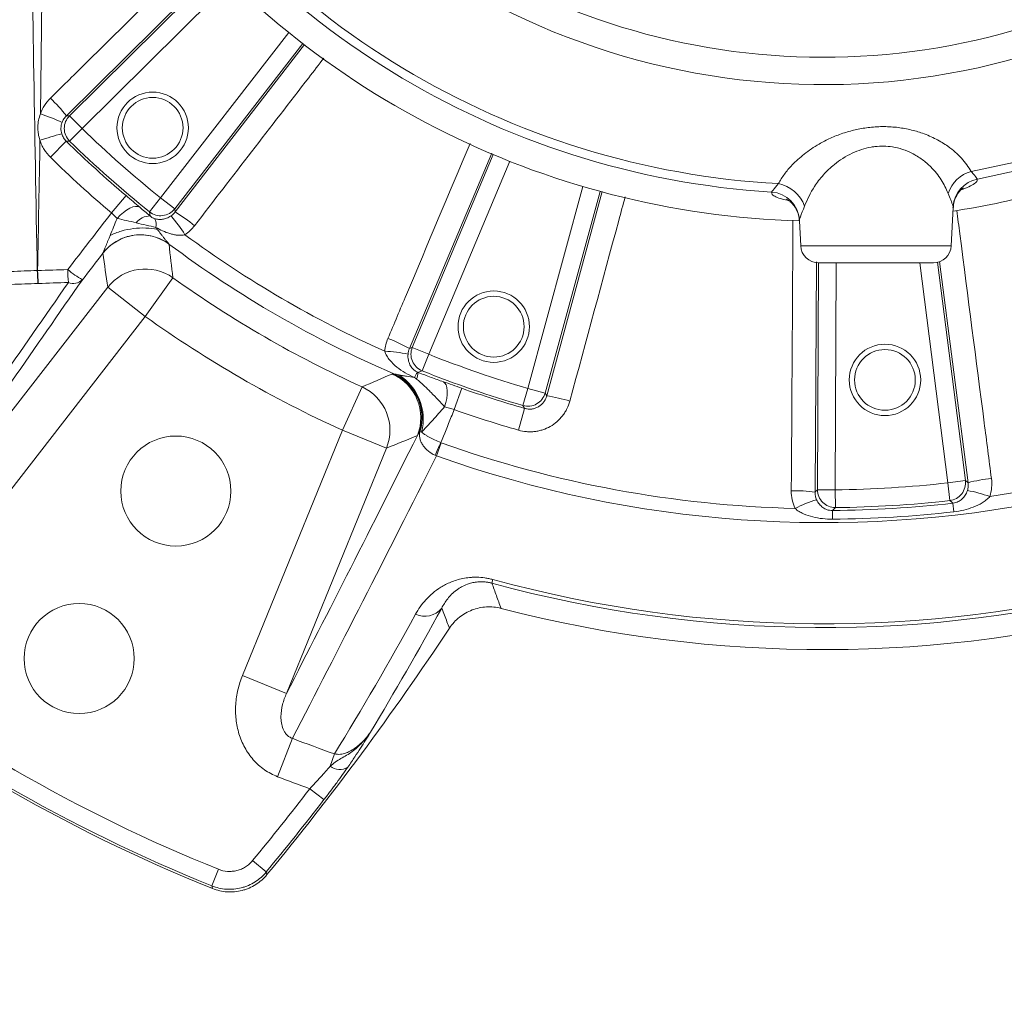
# Model space of a CAD drawing. Header units: millimetres. Extents: x 0 to 16820, y 0 to 11880.
# Tile 7 of 100: x 2652 to 2817, y 6056 to 6221. Entities that reach past the tile are written whole.
import ezdxf

# ---------------------------------------------------------------- set-up
doc = ezdxf.new("R2010")
doc.units = ezdxf.units.MM
doc.header["$LTSCALE"] = 20
doc.styles.add('SLDTEXTSTYLE0', font='TXT', dxfattribs={"width": 0.605})
doc.dimstyles.new('SLDDIMSTYLE1', dxfattribs={"dimtxt": 140, "dimasz": 100, "dimexe": 0, "dimexo": 0.0625, "dimgap": 35, "dimtad": 1, "dimtoh": 1, "dimdec": 4, "dimlfac": 20, "dimzin": 12, "dimdsep": 46, "dimtxsty": 'SLDTEXTSTYLE0', "dimsah": 1, "dimcen": 0.09, "dimadec": 1, "dimazin": 0, "dimtfac": 1, "dimtofl": 0, "dimtmove": 0, "dimatfit": 3, "dimfxl": 1, "dimfrac": 2, "dimtolj": 1, "dimtzin": 12, "dimarcsym": 0})

# ---------------------------------------------------------------- blocks, each defined once
blk = doc.blocks.new('*D5')
at = {"color": 7, "linetype": 'Continuous', "lineweight": 0}
for p, q in [((1293.27, 6330.23), (473.82, 6330.23)), ((4279.76, 6330.23), (5099.21, 6330.23))]:
    blk.add_line(p, q, dxfattribs=at)
blk.add_arc((2786.51, 6330.23), 2282.69, 180, 0, dxfattribs=at)
for points in [[(503.82, 6330.23), (491.01, 6229.93), (521, 6230.59)], [(5069.21, 6330.23), (5052.02, 6230.59), (5082.02, 6229.93)]]:
    blk.add_solid(points, dxfattribs=at)
at = {"color": 7, "linetype": 'Continuous', "lineweight": 0, "char_height": 140, "attachment_point": 1, "style": 'SLDTEXTSTYLE0'}
for s, insert in [('180°', (2619.65, 4228.01)), ('-', (2555.74, 4228.01))]:
    blk.add_mtext(s, dxfattribs=dict(at, insert=insert))

msp = doc.modelspace()

# ---------------------------------------------------------------- linework, layer by layer
at = {"color": 8, "linetype": 'Continuous', "lineweight": 0}
for p, q in [((2655.5312919, 6244.2608951), (2655.0106275, 6205.2588288)), ((2684.7343097, 6229.9871359), (2659.3709908, 6204.9319887)), ((2684.8525082, 6229.6659806), (2659.9033865, 6204.9336365)), ((2662.0125362, 6202.8060003), (2686.9817303, 6227.5582423)), ((2696.7331272, 6218.9309352), (2675.2083639, 6191.1313181)), ((2677.5771818, 6189.2971833), (2699.0846416, 6217.0744526)), ((2677.6404289, 6188.7685553), (2699.3721813, 6216.9371641)), ((2659.3709908, 6204.9319887), (2659.9033865, 6204.9336365)), ((2659.9033865, 6204.9336365), (2662.0125362, 6202.8060003)), ((2659.9188759, 6200.6631202), (2662.0125362, 6202.8060003)), ((2656.6947349, 6197.9526435), (2659.3576502, 6200.6660699)), ((2730.8482136, 6198.6769014), (2717.0002522, 6165.8145848)), ((2731.0768156, 6198.4171681), (2717.4914911, 6166.0198462)), ((2720.2543024, 6164.8613032), (2733.8505569, 6197.2846899)), ((2666.9522337, 6188.613465), (2669.4047421, 6191.5184614)), ((2746.1612004, 6193.0457954), (2736.913365, 6159.1251279)), ((2739.8037604, 6158.3371157), (2749.0441615, 6192.2305148)), ((2740.0644903, 6157.8729307), (2749.3576452, 6192.1962588)), ((2673.3366095, 6188.7921123), (2675.2083639, 6191.1313181)), ((2675.2083639, 6191.1313181), (2677.5771818, 6189.2971833)), ((2677.5771818, 6189.2971833), (2677.6404289, 6188.7685553)), ((2808.3202831, 6189.5443673), (2808.3592523, 6189.6742528)), ((2782.5214722, 6187.4222299), (2782.5492431, 6187.3009921)), ((2782.7323215, 6183.0772097), (2808.0303113, 6183.0772097)), ((2785.3860298, 6180.4058448), (2785.143818, 6141.7027833)), ((2785.7103577, 6180.2342706), (2785.5439867, 6142.1050912)), ((2788.5398468, 6142.0920192), (2788.7062746, 6180.2342175)), ((2802.7264284, 6180.2342175), (2807.4317336, 6143.2474965)), ((2810.4036699, 6143.6255746), (2805.735883, 6180.3173779)), ((2810.8498849, 6143.2750337), (2806.050263, 6180.4404927)), ((2677.2834332, 6177.7105135), (2672.6318695, 6171.215311)), ((2639.0345859, 6140.9783315), (2666.3221077, 6176.1154749)), ((2666.3221077, 6176.1154749), (2672.6318695, 6171.215311)), ((2672.6318695, 6171.215311), (2645.3443477, 6136.0781675)), ((2717.0002522, 6165.8145848), (2717.4914911, 6166.0198462)), ((2717.4914911, 6166.0198462), (2720.2543024, 6164.8613032)), ((2719.1400573, 6162.080331), (2720.2543024, 6164.8613032)), ((2709.0396656, 6159.3760442), (2705.7404371, 6152.1000706)), ((2725.8158581, 6159.1425502), (2724.5447158, 6155.5595348)), ((2736.0792648, 6156.2476941), (2736.913365, 6159.1251279)), ((2736.913365, 6159.1251279), (2739.8037604, 6158.3371157)), ((2739.8037604, 6158.3371157), (2740.0644903, 6157.8729307)), ((2736.3581928, 6155.7606807), (2735.3078289, 6152.106842)), ((2688.9545391, 6110.8998118), (2705.7404371, 6152.1000706)), ((2713.1389844, 6149.0857385), (2705.7404371, 6152.1000706)), ((2713.1389844, 6149.0857385), (2696.3530865, 6107.8854797)), ((2722.320805, 6149.9883559), (2721.5383768, 6147.7913978)), ((2810.4036699, 6143.6255746), (2807.4317336, 6143.2474965)), ((2785.5439867, 6142.1050912), (2788.5398468, 6142.0920192)), ((2788.5721058, 6139.0963043), (2788.5398468, 6142.0920192)), ((2807.7648008, 6140.2701798), (2807.4317336, 6143.2474965)), ((2788.0725255, 6138.6020344), (2788.5721058, 6139.0963043)), ((2788.0725255, 6138.6020344), (2788.0843234, 6137.1515299)), ((2808.3208937, 6139.8404776), (2808.4859558, 6138.3993472)), ((2731.0363715, 6127.0032345), (2730.8695021, 6126.3919408)), ((2696.3530865, 6107.8854797), (2688.9545391, 6110.8998118)), ((2697.3433003, 6100.3257489), (2694.8433923, 6093.8802355)), ((2704.4133187, 6097.7072433), (2703.6805423, 6095.6318578)), ((2700.263221, 6091.849011), (2702.6353373, 6090.0191442)), ((2690.6483541, 6079.7775209), (2692.9624692, 6077.8748334)), ((2684.9240481, 6078.3178823), (2683.8035797, 6075.5394116))]:
    msp.add_line(p, q, dxfattribs=at)
at = {"color": 7, "linetype": 'Continuous', "lineweight": 0}
for p, q in [((2808.0303113, 6183.0772097), (2808.3691066, 6189.5418086)), ((2782.5110673, 6187.2989914), (2782.7323215, 6183.0772097)), ((2785.7282101, 6180.2342175), (2805.0344227, 6180.2342175))]:
    msp.add_line(p, q, dxfattribs=at)
at = {"color": 8, "linetype": 'Continuous', "lineweight": 0, "flags": 128}
for points in [[(2659.9188759, 6200.6631202), (2659.4682338, 6200.6654402), (2659.3576502, 6200.6660699)], [(2811.3864666, 6195.5992316), (2818.4648629, 6197.101354), (2822.9298387, 6198.2527704)], [(2822.847938, 6196.6900103), (2819.6202, 6195.8534496), (2812.4182526, 6194.2813469)], [(2667.8939158, 6187.6786473), (2668.404556, 6188.2157018), (2668.9417635, 6188.6923153), (2669.4869053, 6189.0919567), (2670.0210735, 6189.4007646), (2670.5257408, 6189.6080281), (2670.983403, 6189.7065584), (2671.3781863, 6189.692938), (2671.6963978, 6189.5676394)], [(2673.4236759, 6188.1132058), (2673.387575, 6188.3938353), (2673.3366095, 6188.7921123)], [(2719.1400573, 6162.080331), (2718.7228305, 6161.9100211), (2718.4747004, 6161.8089382)], [(2722.7021938, 6160.2376201), (2722.9579846, 6160.0299873), (2723.1562033, 6159.6998227), (2723.2899732, 6159.25858), (2723.3546539, 6158.7215662), (2723.3480015, 6158.107411), (2723.2702468, 6157.4374199), (2723.1240872, 6156.7348357), (2722.9145931, 6156.0240317)], [(2736.3581928, 6155.7606807), (2736.2695501, 6155.9153187), (2736.0792648, 6156.2476941)], [(2810.8498849, 6143.2750337), (2810.8036198, 6143.311343), (2810.4036699, 6143.6255746)], [(2785.5439867, 6142.1050912), (2785.1853132, 6141.7444603), (2785.143818, 6141.7027833)], [(2814.5139785, 6140.9584619), (2819.7345897, 6141.8046514), (2824.4122255, 6142.6894706)], [(2807.7648008, 6140.2701798), (2808.1210227, 6139.9947886), (2808.3208937, 6139.8404776)], [(2692.9624692, 6077.8748334), (2692.9996114, 6077.7243636), (2693.0745974, 6077.4207415)], [(2683.9261825, 6075.0856938), (2683.8441948, 6075.3890649), (2683.8035797, 6075.5394116)]]:
    msp.add_lwpolyline(points, dxfattribs=at)
at = {"color": 7, "linetype": 'Continuous', "lineweight": 30}
for radius in [2051, 593]:
    msp.add_circle((2786.5138564, 6330.2342175), radius, dxfattribs=at)
at = {"color": 7, "linetype": 'Continuous', "lineweight": 0}
for centre, radius in [((2673.8684482, 6202.911745), 6), ((2673.8684482, 6202.911745), 5.1), ((2731.1672701, 6169.4960597), 6), ((2731.1672701, 6169.4960597), 5.1), ((2796.8921081, 6160.5513018), 6), ((2796.8921081, 6160.5513018), 5.1), ((2677.7638564, 6141.8736922), 9.25), ((2661.5138564, 6113.7278666), 9.25)]:
    msp.add_circle(centre, radius, dxfattribs=at)
at = {"color": 8, "linetype": 'Continuous', "lineweight": 0}
for centre, radius, start, end in [((2786.5138564, 6330.2342175), 138.3987744, 210.378486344, 266.408950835), ((2786.5138564, 6330.2342175), 136.9132067, 211.077087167, 266.848471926), ((2786.5138564, 6330.2342175), 120.0572208, 216.247507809, 293.64710843), ((2786.5138564, 6330.2342175), 115.4672378, 219.648603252, 288.343468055), ((2639.198307, 6189.3319187), 25.5009678, 37.715729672, 46.698603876), ((2646.4702863, 6178.7412775), 27.8588936, 64.099823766, 72.148133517), ((2662.026321, 6202.8060503), 3.0055739, 134.937295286, 225.478332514), ((2671.2647053, 6152.1284836), 51.3524088, 104.279612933, 108.543227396), ((2786.5138564, 6330.2342175), 178.1531063, 225.6656278, 231.3343722), ((2786.5138564, 6330.2342175), 181.5395429, 225.538281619, 229.827671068), ((2786.5138564, 6330.2342175), 181.1489949, 225.6656278, 231.3343722), ((2786.5138564, 6330.2342175), 185.3413585, 225.538281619, 229.827671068), ((2812.980469, 6190.0366429), 5.7864702, 105.990060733, 161.214391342), ((2777.8490993, 6187.7575785), 5.8815809, 19.9871525, 78.846663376), ((2813.3562235, 6189.363361), 5.0066331, 100.797919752, 176.439871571), ((2777.5202891, 6187.1066038), 5.0111328, 3.611164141, 86.281270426), ((2675.2067336, 6191.1450063), 3.0055739, 231.521667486, 322.062704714), ((2664.6150712, 6166.8450653), 25.5009678, 50.301396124, 59.284270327), ((2673.4141692, 6185.2769638), 2.836258, 89.807954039, 143.961210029), ((2672.7330697, 6186.6864343), 1.735669, 343.2490059, 34.319653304), ((2656.8122681, 6170.7196421), 26.6066817, 32.330560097, 40.810286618), ((2671.8330704, 6176.9104524), 8.0146454, 53.376825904, 141.987532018), ((2786.5138564, 6330.2342175), 180.5653213, 233.572915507, 245.927084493), ((2786.5138564, 6330.2342175), 183.424643, 233.184947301, 246.847939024), ((2708.4095082, 6180.5509814), 53.9485974, 181.720887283, 184.033444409), ((2707.2068639, 6180.5529325), 52.6940518, 181.76199392, 184.12984041), ((2669.6580097, 6190.9798732), 15.5703376, 229.761555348, 240.842771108), ((2715.3601458, 6180.714072), 55.7836361, 181.664162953, 183.902545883), ((2672.6369532, 6171.1803754), 8.0145169, 54.566478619, 141.99210461), ((2660.5199511, 6179.0273563), 2.2615073, 248.901139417, 313.337748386), ((2786.5138564, 6330.2342175), 187.6026803, 234.391513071, 245.608486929), ((2786.5138564, 6330.2342175), 195.5917165, 234.391513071, 245.608486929), ((2704.3330109, 6143.6822475), 25.5009678, 60.215729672, 69.198603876), ((2711.547555, 6138.7989662), 26.6066817, 78.689713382, 87.169439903), ((2720.2670188, 6164.8666246), 3.0055739, 157.437295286, 247.978332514), ((2786.5138564, 6330.2342175), 178.1531063, 248.1656278, 253.8343722), ((2721.7287766, 6159.2674028), 4.2446398, 142.43051699, 156.30833628), ((2714.5327459, 6162.2371327), 3.9651426, 337.122692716, 353.800556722), ((2786.5138564, 6330.2342175), 181.1489949, 248.1656278, 253.8343722), ((2710.9003431, 6154.1854549), 8.0146412, 338.01231689, 66.584437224), ((2711.0764491, 6154.236432), 8.0214469, 342.860388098, 66.347200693), ((2711.1304055, 6154.265692), 8.0119063, 342.436637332, 65.94404688), ((2710.5344771, 6153.9540512), 8.7912726, 345.800253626, 57.843451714), ((2705.7076401, 6152.0870054), 8.0145169, 338.00789539, 65.433521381), ((2786.5138564, 6330.2342175), 181.5395429, 250.466898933, 253.961718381), ((2736.9066206, 6159.1371502), 3.0055739, 254.021667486, 344.562704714), ((2736.4203853, 6132.6336784), 25.5009678, 72.801396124, 81.784270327), ((2786.5138564, 6330.2342175), 185.3413585, 250.466898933, 253.961718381), ((2268.4242029, 6349.4557134), 495.7338218, 336.007368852, 336.276408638), ((2786.5138564, 6330.2342175), 191.3356174, 250.397069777, 268.585096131), ((2786.5138564, 6330.2342175), 193.6677449, 250.397069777, 281.433371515), ((2807.4209052, 6143.2560126), 3.0055718, 276.570136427, 7.062903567), ((2816.7846984, 6121.3725605), 22.692297, 95.06184666, 105.161120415), ((2781.9224816, 6119.240296), 22.692297, 81.838879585, 91.93815334), ((2788.5495566, 6142.1017915), 3.0055718, 179.937096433, 270.429863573), ((2786.5138564, 6330.2342175), 188.1531063, 270.616960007, 276.383039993), ((2806.2496327, 6117.7286479), 24.6561082, 70.416241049, 79.497290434), ((2792.8231018, 6116.9074461), 24.6561082, 107.502709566, 116.583758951), ((2786.5138564, 6330.2342175), 191.1489949, 270.616960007, 276.383039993), ((2786.5138564, 6330.2342175), 191.6385219, 270.466013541, 276.533986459), ((2786.5138564, 6330.2342175), 193.0890743, 270.466013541, 276.533986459), ((2786.5138564, 6330.2342175), 210.6669974, 254.731537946, 284.428020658), ((2786.5138564, 6330.2342175), 211.3006577, 254.731537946, 284.571728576), ((2719.5666132, 6124.5166917), 3.6863903, 245.409031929, 320.830815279), ((2786.5138564, 6330.2342175), 271.6290285, 231.962645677, 248.037354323), ((2786.5138564, 6330.2342175), 274.6249171, 231.962645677, 248.037354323), ((2786.5138564, 6330.2342175), 246.5954015, 248.801096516, 250.552911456), ((2705.2623838, 6097.5993005), 2.5244907, 231.20040749, 303.771481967), ((2786.5138564, 6330.2342175), 253.5087351, 248.801096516, 250.109266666), ((2307.0370402, 6395.1863854), 496.6290285, 320.572632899, 322.353159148), ((2307.0370402, 6395.1863854), 499.6249171, 320.572632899, 322.353159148)]:
    msp.add_arc(centre, radius, start, end, dxfattribs=at)
at = {"color": 7, "linetype": 'Continuous', "lineweight": 0}
for centre, radius, start, end in [((2786.5138564, 6330.2342175), 143, 217.473296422, 268.391870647), ((2786.5138564, 6330.2342175), 143, 278.837477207, 284.614526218), ((2785.7282101, 6183.2342175), 3, 183, 270), ((2805.0344227, 6183.2342175), 3, 270, 357), ((2786.5138564, 6330.2342175), 215, 255.421829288, 284.967015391), ((2307.0370402, 6395.1863854), 500, 320.540599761, 326.448023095), ((2786.5138564, 6330.2342175), 275, 231.289173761, 248.096399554)]:
    msp.add_arc(centre, radius, start, end, dxfattribs=at)
at = {"color": 8, "linetype": 'Continuous', "lineweight": 0}
for centre, major_axis, ratio, start_param, end_param in [((3615.6980685, 7328.2263024), (1165.1605894, 1499.2268484), 0.0413286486, 2.4778981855, 2.4958313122), ((3618.0642292, 7326.388741), (1165.1655646, 1496.2245281), 0.0413490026, 2.4779785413, 2.495911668)]:
    msp.add_ellipse(centre, major_axis=major_axis, ratio=ratio, start_param=start_param, end_param=end_param, dxfattribs=at)
for points, knots in [([(2654.4852427, 6178.9308708), (2654.2660491, 6190.6222846), (2653.8497966, 6212.824482), (2653.5917217, 6235.0412382), (2653.4695461, 6245.5589141)], [0, 0, 0, 0, 0.5265881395, 1, 1, 1, 1]), ([(2656.687791, 6207.8904022), (2658.5840634, 6209.7617823), (2667.0211496, 6218.088115), (2675.4560122, 6226.4268593), (2681.9951022, 6232.8914339)], [0, 0, 0, 0, 0.2247544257, 1, 1, 1, 1]), ([(2702.6296642, 6214.6276523), (2701.7815808, 6213.5295911), (2694.532203, 6204.1434149), (2687.2946465, 6194.7555243), (2680.9037906, 6186.4658955)], [0, 0, 0, 0, 0.1169870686, 1, 1, 1, 1]), ([(2655.0106275, 6205.2588288), (2655.1856495, 6205.7500602), (2655.4153848, 6206.2213779), (2655.9820319, 6207.1112352), (2656.3117003, 6207.5192874), (2656.687791, 6207.8904022)], [0, 0, 0, 0, 0.5, 0.5, 1, 1, 1, 1]), ([(2654.9336103, 6200.8148803), (2654.8098288, 6201.1763635), (2654.7187533, 6201.5436638), (2654.6303027, 6202.1032005), (2654.608886, 6202.2911508), (2654.5825246, 6202.6699894), (2654.5776536, 6202.8616754), (2654.5952688, 6203.8095064), (2654.7385981, 6204.5453685), (2655.0106275, 6205.2588288)], [0, 0, 0, 0, 0.25, 0.25, 0.375, 0.375, 0.5, 0.5, 1, 1, 1, 1]), ([(2659.3709908, 6204.9319887), (2659.2081551, 6204.7734619), (2659.0647363, 6204.5988423), (2658.817289, 6204.216951), (2658.7163547, 6204.0140627), (2658.6391779, 6203.8019246)], [0, 0, 0, 0, 0.5, 0.5, 1, 1, 1, 1]), ([(2658.6391779, 6203.8019246), (2658.5279607, 6203.4962188), (2658.4684809, 6203.1809017), (2658.4571336, 6202.6938087), (2658.4668766, 6202.5299133), (2658.5127334, 6202.2090238), (2658.5487692, 6202.0506111), (2658.598418, 6201.8942856)], [0, 0, 0, 0, 0.5, 0.5, 0.75, 0.75, 1, 1, 1, 1]), ([(2778.9868051, 6193.5280741), (2779.2997721, 6194.0578642), (2779.9256739, 6195.1173901), (2781.3589269, 6196.8027466), (2783.2642738, 6198.5385887), (2785.4840295, 6200.0451248), (2787.7058037, 6201.1900324), (2789.7415856, 6201.9994345), (2791.8681734, 6202.6035865), (2794.0991436, 6203.005429), (2796.4469945, 6203.1582149), (2798.8317382, 6203.040684), (2801.1112351, 6202.6469602), (2803.3708708, 6201.9859657), (2805.5300518, 6201.0400125), (2807.8098129, 6199.6474766), (2809.9205409, 6197.8288741), (2810.8976458, 6196.3427178), (2811.3864666, 6195.5992316)], [0, 0, 0, 0, 0.0625652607, 0.125124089, 0.203048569, 0.2809020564, 0.3330822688, 0.3852305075, 0.4336374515, 0.482017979, 0.5346250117, 0.5872309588, 0.6393670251, 0.6915375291, 0.7539118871, 0.816345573, 0.9081223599, 1, 1, 1, 1]), ([(2658.598418, 6201.8942856), (2658.6716633, 6201.6636638), (2658.7752556, 6201.4383997), (2659.0307523, 6201.0258375), (2659.1821487, 6200.8370417), (2659.3576502, 6200.6660699)], [0, 0, 0, 0, 0.5, 0.5, 1, 1, 1, 1]), ([(2656.6947349, 6197.9526435), (2656.2871832, 6198.3526084), (2655.9362592, 6198.7935447), (2655.492217, 6199.5145267), (2655.3573544, 6199.7665599), (2655.1205342, 6200.2833079), (2655.0189133, 6200.54667), (2654.9336103, 6200.8148803)], [0, 0, 0, 0, 0.5, 0.5, 0.75, 0.75, 1, 1, 1, 1]), ([(2713.3891629, 6167.5209863), (2714.424944, 6169.9755882), (2719.0329925, 6180.8957776), (2723.6342445, 6191.8265729), (2727.2012431, 6200.3003823)], [0, 0, 0, 0, 0.2247765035, 1, 1, 1, 1]), ([(2807.502243, 6191.9000478), (2807.1512722, 6192.6738031), (2806.449871, 6194.220122), (2804.8985623, 6196.1305487), (2803.1973775, 6197.6111314), (2801.5904314, 6198.6123912), (2799.8851954, 6199.3212997), (2797.8173624, 6199.8334931), (2795.9657387, 6199.8735362), (2793.6593693, 6199.5431314), (2791.1623884, 6198.7101779), (2788.5171798, 6196.9693982), (2786.4910646, 6195.0092723), (2784.6600345, 6192.6644768), (2783.8682387, 6190.8777517), (2783.3764284, 6189.7679583)], [0, 0, 0, 0, 0.09565467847, 0.19116203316, 0.25342257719, 0.31557526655, 0.36519769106, 0.41473981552, 0.49432823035, 0.51226407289, 0.60376573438, 0.70681078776, 0.7872901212, 0.86787892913, 1, 1, 1, 1]), ([(2811.3864666, 6195.5992316), (2811.5793808, 6195.3625277), (2812.1058755, 6194.7165239), (2812.297097, 6194.4501304), (2812.4182526, 6194.2813469)], [0, 0, 0, 0, 0.3664125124, 1, 1, 1, 1]), ([(2777.8453038, 6192.1071855), (2777.9081949, 6192.1993773), (2778.0757433, 6192.4449856), (2778.6365213, 6193.1116497), (2778.9868051, 6193.5280741)], [0, 0, 0, 0, 0.3753609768, 1, 1, 1, 1]), ([(2812.4182526, 6194.2813469), (2812.4054484, 6194.1203115), (2812.3816347, 6193.8208118), (2811.5686864, 6193.2815728), (2810.6907315, 6192.848403), (2809.9090345, 6192.5878155), (2809.6935447, 6192.5159796)], [0, 0, 0, 0, 0.32819897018, 0.61039703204, 0.89259848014, 1, 1, 1, 1]), ([(2669.4047421, 6191.5184614), (2669.8051951, 6191.1803838), (2670.1969823, 6190.8484281), (2670.9637753, 6190.1959763), (2671.3409915, 6189.8735575), (2671.6963978, 6189.5676394)], [0, 0, 0, 0, 0.5, 0.5, 1, 1, 1, 1]), ([(2780.7455584, 6190.6650001), (2780.3663363, 6190.7478784), (2779.4487423, 6190.9484168), (2778.5090845, 6191.3063426), (2777.8590061, 6191.7099674), (2777.8498712, 6191.9747785), (2777.8453038, 6192.1071855)], [0, 0, 0, 0, 0.1896893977, 0.4589865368, 0.7294901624, 1, 1, 1, 1]), ([(2808.3592523, 6189.6742528), (2808.2816313, 6189.9041344), (2808.1885388, 6190.1798363), (2807.8547533, 6191.0049988), (2807.6571579, 6191.5067078), (2807.502243, 6191.9000478)], [0, 0, 0, 0, 0.5200791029, 0.6237419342, 1, 1, 1, 1]), ([(2753.2542204, 6191.321187), (2752.8945677, 6189.9956729), (2749.7894288, 6178.5515595), (2746.6958756, 6167.1103853), (2743.9606332, 6156.9943849)], [0, 0, 0, 0, 0.1158249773, 1, 1, 1, 1]), ([(2667.8939158, 6187.6786473), (2667.7508968, 6187.8288148), (2667.5974151, 6187.9848666), (2667.2822688, 6188.2973779), (2667.1197729, 6188.4547644), (2666.9522337, 6188.613465)], [0, 0, 0, 0, 0.5, 0.5, 1, 1, 1, 1]), ([(2783.3764284, 6189.7679583), (2783.1150202, 6189.0824457), (2782.7019848, 6187.9993088), (2782.5699447, 6187.5771912), (2782.5214722, 6187.4222299)], [0, 0, 0, 0, 0.6328956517, 1, 1, 1, 1]), ([(2808.9631936, 6189.0310465), (2809.1323437, 6187.7142639), (2810.6601913, 6175.8204283), (2812.599553, 6160.7999652), (2814.3765578, 6147.1051006), (2814.7825341, 6143.9763585)], [0, 0, 0, 0, 0.0876346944, 0.7915601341, 1, 1, 1, 1]), ([(2666.719534, 6184.8272117), (2666.9104135, 6185.2945217), (2667.1042098, 6185.7669007), (2667.4960358, 6186.7182105), (2667.6942246, 6187.1975172), (2667.8939158, 6187.6786473)], [0, 0, 0, 0, 0.5, 0.5, 1, 1, 1, 1]), ([(2671.1207175, 6186.9456275), (2670.565069, 6187.0856122), (2670.0177258, 6187.2124084), (2668.941432, 6187.4531746), (2668.4124662, 6187.5670746), (2667.8939158, 6187.6786473)], [0, 0, 0, 0, 0.5, 0.5, 1, 1, 1, 1]), ([(2674.3950879, 6186.1861921), (2673.8781107, 6186.3146727), (2673.3401708, 6186.4364612), (2672.2315971, 6186.6836689), (2671.6750469, 6186.805975), (2671.1207175, 6186.9456275)], [0, 0, 0, 0, 0.5, 0.5, 1, 1, 1, 1]), ([(2673.4236759, 6188.1132058), (2673.5189602, 6188.0307477), (2673.6254696, 6187.9485337), (2673.8164471, 6187.8287077), (2673.8861706, 6187.7891693), (2674.0309268, 6187.7178784), (2674.1021416, 6187.6881003), (2674.1665673, 6187.6650207)], [0, 0, 0, 0, 0.5, 0.5, 0.75, 0.75, 1, 1, 1, 1]), ([(2674.1665673, 6187.6650207), (2674.407657, 6187.5786539), (2674.6289625, 6187.5367665), (2675.0731521, 6187.5003788), (2675.2940257, 6187.5080676), (2675.6303845, 6187.556514), (2675.7436493, 6187.578955), (2675.9751066, 6187.6384413), (2676.0935036, 6187.6756403), (2676.332402, 6187.766316), (2676.45362, 6187.8199075), (2676.7020246, 6187.9489894), (2676.8271553, 6188.0236111), (2676.9502729, 6188.1086119)], [0, 0, 0, 0, 0.25, 0.25, 0.5, 0.5, 0.625, 0.625, 0.75, 0.75, 0.875, 0.875, 1, 1, 1, 1]), ([(2781.1550121, 6141.9196111), (2781.1733272, 6144.583092), (2781.2649054, 6157.9008918), (2781.3601587, 6173.0632685), (2781.4301244, 6185.5644639), (2781.4404081, 6187.4019208)], [0, 0, 0, 0, 0.17576516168, 0.87885190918, 1, 1, 1, 1]), ([(2665.5388859, 6181.8910969), (2665.8267576, 6182.2559953), (2666.157082, 6182.6091143), (2666.9006405, 6183.2655805), (2667.3139306, 6183.5687632), (2668.210767, 6184.0984446), (2668.6942647, 6184.3247484), (2669.7077037, 6184.6788458), (2670.2374816, 6184.8064915), (2671.3117136, 6184.9519919), (2671.8559428, 6184.969816), (2672.9254475, 6184.8978448), (2673.4505271, 6184.8081487), (2674.4529134, 6184.5357092), (2674.9301227, 6184.353141), (2675.8173817, 6183.9175624), (2676.2274428, 6183.6647256), (2676.5995839, 6183.3892232)], [0, 0, 0, 0, 0.125, 0.125, 0.25, 0.25, 0.375, 0.375, 0.5, 0.5, 0.625, 0.625, 0.75, 0.75, 0.875, 0.875, 1, 1, 1, 1]), ([(2666.719534, 6184.8272117), (2667.3025714, 6185.1149436), (2667.9352506, 6185.3601682), (2669.2568283, 6185.7489111), (2669.945623, 6185.8923989), (2671.3323403, 6186.0678403), (2672.030154, 6186.0997802), (2673.3871934, 6186.0499242), (2674.0463126, 6185.9681323), (2674.6635993, 6185.8322601)], [0, 0, 0, 0, 0.25, 0.25, 0.5, 0.5, 0.75, 0.75, 1, 1, 1, 1]), ([(2679.2942942, 6184.9489783), (2679.0805109, 6184.8945404), (2678.8615788, 6184.8683019), (2678.4302834, 6184.8515659), (2678.2157243, 6184.8609427), (2677.7878371, 6184.9047822), (2677.5745809, 6184.9395131), (2677.1557758, 6185.0274311), (2676.9491631, 6185.0807723), (2676.3356107, 6185.2639206), (2675.9336843, 6185.4172029), (2675.1512352, 6185.7684283), (2674.7695271, 6185.9668485), (2674.3950879, 6186.1861921)], [0, 0, 0, 0, 0.125, 0.125, 0.25, 0.25, 0.375, 0.375, 0.5, 0.5, 0.75, 0.75, 1, 1, 1, 1]), ([(2674.6635993, 6185.8322601), (2674.7247808, 6185.7519602), (2674.843825, 6185.5957163), (2675.0604217, 6185.3128365), (2675.3223782, 6184.9730244), (2675.5734902, 6184.6496479), (2675.7706192, 6184.398586), (2675.9123922, 6184.2192839), (2676.0490783, 6184.0472662), (2676.1811965, 6183.8827104), (2676.2989405, 6183.7381045), (2676.4008578, 6183.6149251), (2676.4849697, 6183.5156958), (2676.5529341, 6183.4380346), (2676.5844372, 6183.4050718), (2676.5995839, 6183.3892232)], [0, 0, 0, 0, 0.08453575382, 0.16448569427, 0.30085805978, 0.45052181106, 0.52101803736, 0.58578843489, 0.65870267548, 0.72692501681, 0.79159759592, 0.85068330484, 0.90466099, 0.95416073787, 1, 1, 1, 1]), ([(2665.5388859, 6181.8910969), (2665.5426067, 6181.9010916), (2665.5502027, 6181.9214955), (2665.5657122, 6181.9621284), (2665.5844234, 6182.0106121), (2665.6066557, 6182.067708), (2665.6430412, 6182.1605178), (2665.6996697, 6182.3037988), (2665.7766971, 6182.4972323), (2665.8607647, 6182.7079344), (2665.9727688, 6182.9876397), (2666.1218301, 6183.3561353), (2666.2997204, 6183.7966238), (2666.4598224, 6184.1901219), (2666.5979398, 6184.5294324), (2666.6782198, 6184.7260349), (2666.719534, 6184.8272117)], [0, 0, 0, 0, 0.0243055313, 0.0496186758, 0.0761003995, 0.1038914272, 0.1331136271, 0.2004939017, 0.2758636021, 0.3445673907, 0.4180475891, 0.5534909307, 0.6957239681, 0.82529567, 0.9100926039, 1, 1, 1, 1]), ([(2717.8418705, 6160.9729608), (2717.3102714, 6161.1996831), (2716.7975079, 6161.4563331), (2715.8105838, 6162.034908), (2715.3406381, 6162.3541008), (2714.4606151, 6163.0626549), (2714.0479367, 6163.4525931), (2713.5098727, 6164.109038), (2713.3427041, 6164.3422913), (2713.0580566, 6164.833165), (2712.9382105, 6165.0909636), (2712.8614594, 6165.3731862)], [0, 0, 0, 0, 0.25, 0.25, 0.5, 0.5, 0.75, 0.75, 0.875, 0.875, 1, 1, 1, 1]), ([(2716.7657158, 6164.8889319), (2716.749417, 6164.707072), (2716.7480855, 6164.5348704), (2716.7681788, 6164.2026182), (2716.7897934, 6164.0444887), (2716.8802552, 6163.5991739), (2716.9724809, 6163.3393876), (2717.2170275, 6162.8541009), (2717.3649442, 6162.6349245), (2717.6639753, 6162.3202469), (2717.7777846, 6162.2174431), (2717.9770949, 6162.0716211), (2718.0492361, 6162.0239233), (2718.2004017, 6161.9352189), (2718.2800105, 6161.8937243), (2718.3644135, 6161.8554577)], [0, 0, 0, 0, 0.125, 0.125, 0.25, 0.25, 0.5, 0.5, 0.75, 0.75, 0.875, 0.875, 0.9375, 0.9375, 1, 1, 1, 1]), ([(2718.4747004, 6161.8089382), (2718.8441068, 6161.6610038), (2719.2058533, 6161.519888), (2719.9224009, 6161.2452247), (2720.2769712, 6161.1118435), (2720.9813446, 6160.8510143), (2721.3315816, 6160.723436), (2722.0230114, 6160.4754349), (2722.3647263, 6160.3548198), (2722.7021938, 6160.2376201)], [0, 0, 0, 0, 0.25, 0.25, 0.5, 0.5, 0.75, 0.75, 1, 1, 1, 1]), ([(2714.3962875, 6161.5817467), (2714.4910636, 6161.5508132), (2714.6187809, 6161.5197509), (2714.8982438, 6161.458456), (2715.0516293, 6161.4279006), (2715.2134947, 6161.3967166)], [0, 0, 0, 0, 0.5, 0.5, 1, 1, 1, 1]), ([(2715.2134947, 6161.3967166), (2715.4140592, 6161.3580771), (2715.6240242, 6161.3204105), (2716.0508174, 6161.2471102), (2716.2684481, 6161.2113614), (2716.9301783, 6161.1060951), (2717.384079, 6161.038376), (2717.8418705, 6160.9729608)], [0, 0, 0, 0, 0.25, 0.25, 0.5, 0.5, 1, 1, 1, 1]), ([(2722.9145931, 6156.0240317), (2722.5553034, 6156.4124002), (2722.189994, 6156.8073065), (2721.4422196, 6157.60454), (2721.0597949, 6158.006905), (2720.466632, 6158.610644), (2720.2648218, 6158.8126674), (2719.8593542, 6159.209498), (2719.6552482, 6159.4047869), (2719.0372029, 6159.9794587), (2718.6174977, 6160.3476844), (2718.1859882, 6160.6956476)], [0, 0, 0, 0, 0.25, 0.25, 0.5, 0.5, 0.625, 0.625, 0.75, 0.75, 1, 1, 1, 1]), ([(2722.7021938, 6160.2376201), (2723.1913493, 6160.0677403), (2723.6960965, 6159.8909486), (2724.7361777, 6159.5249161), (2725.2757579, 6159.3341609), (2725.8158581, 6159.1425502)], [0, 0, 0, 0, 0.5, 0.5, 1, 1, 1, 1]), ([(2743.9606332, 6156.9943849), (2743.8393822, 6156.5455838), (2743.676018, 6156.1162131), (2743.3701917, 6155.5001993), (2743.2580442, 6155.2995698), (2743.0128306, 6154.9079621), (2742.8792835, 6154.7165727), (2742.4557323, 6154.1696034), (2742.140667, 6153.8366719), (2741.4454711, 6153.2339154), (2741.0625319, 6152.9636397), (2740.2633803, 6152.5112102), (2739.8437138, 6152.3253706), (2739.1832339, 6152.1088677), (2738.9584893, 6152.0475117), (2738.5085529, 6151.9483877), (2738.0557951, 6151.8720253), (2737.5974713, 6151.8405646), (2737.1363212, 6151.8319046), (2736.9032165, 6151.8391037), (2736.2098792, 6151.8953903), (2735.7551016, 6151.9782652), (2735.3078289, 6152.106842)], [0, 0, 0, 0, 0.125, 0.125, 0.1875, 0.1875, 0.25, 0.25, 0.375, 0.375, 0.5, 0.5, 0.625, 0.625, 0.6875, 0.6875, 0.75, 0.8125, 0.8125, 0.875, 0.875, 1, 1, 1, 1]), ([(2736.3581928, 6155.7606807), (2736.5508138, 6155.7045404), (2736.7469262, 6155.6681469), (2737.1461588, 6155.634997), (2737.3468715, 6155.638783), (2737.7403437, 6155.6858221), (2737.9362064, 6155.7294534), (2738.3157762, 6155.8558834), (2738.4962241, 6155.9372262), (2738.8390747, 6156.1349544), (2739.0029025, 6156.2529589), (2739.2989034, 6156.514957), (2739.4325114, 6156.6593104), (2739.6711602, 6156.9745315), (2739.7752349, 6157.1449639), (2739.9460261, 6157.4975329), (2740.0141204, 6157.6813651), (2740.0644903, 6157.8729307)], [0, 0, 0, 0, 0.125, 0.125, 0.25, 0.25, 0.375, 0.375, 0.5, 0.5, 0.625, 0.625, 0.75, 0.75, 0.875, 0.875, 1, 1, 1, 1]), ([(2722.9145931, 6156.0240317), (2722.5786505, 6155.6435341), (2722.2432937, 6155.2656127), (2721.5778482, 6154.5204176), (2721.2472896, 6154.15258), (2720.5923895, 6153.4303506), (2720.2669265, 6153.0746602), (2719.7964321, 6152.5687404), (2719.6423023, 6152.4044425), (2719.341964, 6152.0886737), (2719.194802, 6151.9361639), (2719.057145, 6151.7975248)], [0, 0, 0, 0, 0.25, 0.25, 0.5, 0.5, 0.75, 0.75, 0.875, 0.875, 1, 1, 1, 1]), ([(2724.5447158, 6155.5595348), (2724.3755084, 6155.1471377), (2724.2062958, 6154.7347513), (2724.0370781, 6154.3223758), (2723.4471262, 6152.8846909), (2722.8571115, 6151.4471367), (2722.267037, 6150.0097206)], [0.003620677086, 0.003620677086, 0.003620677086, 0.003620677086, 0.0049595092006, 0.0049595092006, 0.0049595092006, 0.0096271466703, 0.0096271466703, 0.0096271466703, 0.0096271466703]), ([(2724.5447158, 6155.5595348), (2724.2633261, 6155.6444166), (2723.9817619, 6155.7271413), (2723.4373006, 6155.8825), (2723.1722923, 6155.9557907), (2722.9145931, 6156.0240317)], [0, 0, 0, 0, 0.5, 0.5, 1, 1, 1, 1]), ([(2721.3255125, 6147.8808491), (2721.1067758, 6147.9797919), (2720.8955122, 6148.0934351), (2720.4963557, 6148.3440441), (2720.3071332, 6148.4815707), (2719.9498714, 6148.781626), (2719.7840214, 6148.9427445), (2719.4867396, 6149.2768858), (2719.3536656, 6149.4512511), (2719.1193028, 6149.814879), (2719.0189046, 6150.0036355), (2718.8587544, 6150.3796306), (2718.7976043, 6150.5688931), (2718.7135079, 6150.9499745), (2718.690952, 6151.1429167), (2718.68669, 6151.5150427), (2718.7043105, 6151.696215), (2718.7416595, 6151.8725031)], [0, 0, 0, 0, 0.125, 0.125, 0.25, 0.25, 0.375, 0.375, 0.5, 0.5, 0.625, 0.625, 0.75, 0.75, 0.875, 0.875, 1, 1, 1, 1]), ([(2722.267037, 6150.0097206), (2721.9100269, 6150.1588508), (2721.5619815, 6150.3148882), (2721.0657377, 6150.553111), (2720.9026839, 6150.6341999), (2720.5914533, 6150.7947731), (2720.4436577, 6150.8739987), (2720.1631652, 6151.0303996), (2720.0304691, 6151.1075748), (2719.7805767, 6151.259818), (2719.6637018, 6151.3347766), (2719.3488174, 6151.5485023), (2719.1810494, 6151.6791991), (2719.057145, 6151.7975248)], [0, 0, 0, 0, 0.25, 0.25, 0.375, 0.375, 0.5, 0.5, 0.625, 0.625, 0.75, 0.75, 1, 1, 1, 1]), ([(2696.3530865, 6107.8854797), (2699.8784556, 6114.7298624), (2703.4734019, 6121.7614995), (2710.8010436, 6136.1969971), (2714.5324752, 6143.5983518), (2718.3320343, 6151.184715)], [0, 0, 0, 0, 0.5, 0.5, 1, 1, 1, 1]), ([(2721.5383768, 6147.7913978), (2717.3379264, 6139.4358022), (2713.2218738, 6131.3024411), (2705.1554511, 6115.477062), (2701.2070624, 6107.788908), (2697.3433003, 6100.3257489)], [0, 0, 0, 0, 0.5, 0.5, 1, 1, 1, 1]), ([(2814.7825341, 6143.9763585), (2814.8485711, 6143.467795), (2814.8583659, 6142.9614456), (2814.7694188, 6141.9530182), (2814.6690627, 6141.4474063), (2814.5139785, 6140.9584619)], [0, 0, 0, 0, 0.5, 0.5, 1, 1, 1, 1]), ([(2781.789355, 6138.9569382), (2781.5758317, 6139.423355), (2781.4171223, 6139.9043209), (2781.2046745, 6140.8941175), (2781.1514455, 6141.4067727), (2781.1550121, 6141.9196111)], [0, 0, 0, 0, 0.5, 0.5, 1, 1, 1, 1]), ([(2808.3208937, 6139.8404776), (2808.4797575, 6139.8580823), (2808.633622, 6139.8891309), (2808.9321664, 6139.9769585), (2809.0683324, 6140.0310277), (2809.4504936, 6140.2171833), (2809.6705265, 6140.3734523), (2810.0559414, 6140.7294379), (2810.2246158, 6140.9312954), (2810.4481732, 6141.2840516), (2810.5166152, 6141.4085691), (2810.6410744, 6141.6763234), (2810.6972602, 6141.8205798), (2810.743998, 6141.9716748)], [0, 0, 0, 0, 0.125, 0.125, 0.25, 0.25, 0.5, 0.5, 0.75, 0.75, 0.875, 0.875, 1, 1, 1, 1]), ([(2810.743998, 6141.9716748), (2810.8096551, 6142.1839324), (2810.8511608, 6142.4028454), (2810.8859202, 6142.8383474), (2810.879847, 6143.0564902), (2810.8498849, 6143.2750337)], [0, 0, 0, 0, 0.5, 0.5, 1, 1, 1, 1]), ([(2785.143818, 6141.7027833), (2785.1407125, 6141.4821881), (2785.1617636, 6141.2611865), (2785.2498816, 6140.8332569), (2785.3167056, 6140.6247488), (2785.407755, 6140.4220438)], [0, 0, 0, 0, 0.5, 0.5, 1, 1, 1, 1]), ([(2785.407755, 6140.4220438), (2785.4728616, 6140.2770958), (2785.5445827, 6140.1438359), (2785.6999059, 6139.8940469), (2785.7843513, 6139.776712), (2786.0486336, 6139.4542322), (2786.2390129, 6139.2754105), (2786.6668513, 6138.9670965), (2786.8975681, 6138.8415622), (2787.3040795, 6138.7009416), (2787.4479521, 6138.6633425), (2787.7528744, 6138.6126276), (2787.9126058, 6138.6001461), (2788.0725255, 6138.6020344)], [0, 0, 0, 0, 0.125, 0.125, 0.25, 0.25, 0.5, 0.5, 0.75, 0.75, 0.875, 0.875, 1, 1, 1, 1]), ([(2814.5139785, 6140.9584619), (2814.3311358, 6140.7423458), (2814.1275715, 6140.5530373), (2813.6955347, 6140.2057332), (2813.465681, 6140.0477477), (2812.753883, 6139.6137635), (2812.2532546, 6139.3778517), (2811.2152742, 6138.9776521), (2810.6839942, 6138.8167724), (2809.5986095, 6138.5593133), (2809.0441101, 6138.4632763), (2808.4859558, 6138.3993472)], [0, 0, 0, 0, 0.125, 0.125, 0.25, 0.25, 0.5, 0.5, 0.75, 0.75, 1, 1, 1, 1]), ([(2788.0843234, 6137.1515299), (2787.5228029, 6137.1469627), (2786.9645311, 6137.1743928), (2785.8543547, 6137.2975474), (2785.304759, 6137.392994), (2784.2282923, 6137.6629495), (2783.7003424, 6137.8368854), (2782.9438167, 6138.1793231), (2782.6956004, 6138.3082894), (2782.2220887, 6138.6016826), (2781.9965914, 6138.7652536), (2781.789355, 6138.9569382)], [0, 0, 0, 0, 0.25, 0.25, 0.5, 0.5, 0.75, 0.75, 0.875, 0.875, 1, 1, 1, 1]), ([(2718.0325681, 6121.1646507), (2718.5086444, 6122.0325309), (2719.0835177, 6122.8543985), (2720.1278308, 6124.0026716), (2720.5065862, 6124.3711984), (2721.3383764, 6125.0738935), (2721.7911208, 6125.4081929), (2722.7945231, 6126.0317278), (2723.3493416, 6126.3227118), (2724.2603011, 6126.6972106), (2724.5777044, 6126.8120899), (2725.2462012, 6127.0175293), (2725.5976442, 6127.1079596), (2726.3268658, 6127.2550975), (2726.7061485, 6127.3123965), (2727.3024243, 6127.3680942), (2727.5057655, 6127.3815919), (2727.9229226, 6127.3970171), (2728.1373305, 6127.3988656), (2728.7843364, 6127.3849344), (2729.2246611, 6127.3500888), (2729.9008477, 6127.2532916), (2730.1296492, 6127.2133497), (2730.5840389, 6127.1191854), (2730.8105513, 6127.0648784), (2731.0363715, 6127.0032345)], [0, 0, 0, 0, 0.25, 0.25, 0.375, 0.375, 0.5, 0.5, 0.625, 0.625, 0.6875, 0.6875, 0.75, 0.75, 0.8125, 0.8125, 0.84375, 0.84375, 0.875, 0.875, 0.9375, 0.9375, 0.96875, 0.96875, 1, 1, 1, 1]), ([(2730.8695021, 6126.3919408), (2730.6790332, 6126.4441378), (2730.4886742, 6126.4876758), (2730.1081636, 6126.5581248), (2729.9203717, 6126.5844617), (2729.5598538, 6126.6207658), (2729.3852413, 6126.6310837), (2729.0454064, 6126.6386746), (2728.8790566, 6126.6358243), (2728.4054188, 6126.6114247), (2728.1201134, 6126.5749472), (2727.5872411, 6126.4768691), (2727.3400936, 6126.4149916), (2726.640032, 6126.2017264), (2726.2386814, 6126.0271185), (2725.6927996, 6125.7380352), (2725.520622, 6125.6368281), (2725.1950886, 6125.4284524), (2725.0412747, 6125.3210324), (2724.3091559, 6124.7705473), (2723.8372323, 6124.2889085), (2723.0314066, 6123.275063), (2722.6999342, 6122.7419961), (2722.4246137, 6122.1883218)], [0, 0, 0, 0, 0.03125, 0.03125, 0.0625, 0.0625, 0.09375, 0.09375, 0.125, 0.125, 0.1875, 0.1875, 0.25, 0.25, 0.375, 0.375, 0.4375, 0.4375, 0.5, 0.5, 0.75, 0.75, 1, 1, 1, 1]), ([(2730.8695021, 6126.3919408), (2731.1181947, 6125.6987158), (2731.3671875, 6125.0067185), (2731.616473, 6124.3159173), (2731.876738, 6123.5946903), (2732.137322, 6122.874767), (2732.3982167, 6122.1561131)], [0.001065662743, 0.001065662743, 0.001065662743, 0.001065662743, 0.035669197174, 0.035669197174, 0.035669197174, 0.071796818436, 0.071796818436, 0.071796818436, 0.071796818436]), ([(2723.7294299, 6118.839769), (2723.4490428, 6119.5565854), (2723.1688238, 6120.2747105), (2722.8887778, 6120.9941813), (2722.7340033, 6121.3918149), (2722.5792816, 6121.7898596), (2722.4246137, 6122.1883218)], [0, 0, 0, 0, 0.036128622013, 0.036128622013, 0.036128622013, 0.056096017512, 0.056096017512, 0.056096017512, 0.056096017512]), ([(2694.8433923, 6093.8802355), (2694.0532818, 6094.1866818), (2693.3194353, 6094.5811489), (2692.2981843, 6095.2972508), (2691.9711359, 6095.5568656), (2691.3443019, 6096.1187459), (2691.045512, 6096.4207683), (2690.2165853, 6097.3612215), (2689.7429485, 6098.0423754), (2689.1418524, 6099.1391327), (2688.9593069, 6099.5187032), (2688.63366, 6100.2972584), (2688.4925474, 6100.6910156), (2688.1289232, 6101.8846081), (2687.9656096, 6102.6966579), (2687.8299189, 6103.9372806), (2687.8030446, 6104.3546089), (2687.7859992, 6105.1968386), (2687.7960064, 6105.6173548), (2687.8781904, 6106.8673683), (2688.0020114, 6107.6897467), (2688.3801919, 6109.3137706), (2688.6365006, 6110.1192001), (2688.9545391, 6110.8998118)], [0, 0, 0, 0, 0.125, 0.125, 0.1875, 0.1875, 0.25, 0.25, 0.375, 0.375, 0.4375, 0.4375, 0.5, 0.5, 0.625, 0.625, 0.6875, 0.6875, 0.75, 0.75, 0.875, 0.875, 1, 1, 1, 1]), ([(2696.3530865, 6107.8854797), (2696.0803695, 6107.2699865), (2695.8587295, 6106.6367605), (2695.5353484, 6105.3287189), (2695.4323625, 6104.6483685), (2695.4199638, 6103.6199862), (2695.4393374, 6103.2749439), (2695.5465897, 6102.5783403), (2695.6343148, 6102.2280018), (2695.8441445, 6101.7198824), (2695.92727, 6101.5537848), (2696.1242153, 6101.2367675), (2696.2399872, 6101.0834045), (2696.5033963, 6100.8063472), (2696.6531154, 6100.6805295), (2696.9816992, 6100.4699673), (2697.1570074, 6100.386822), (2697.3433003, 6100.3257489)], [0, 0, 0, 0, 0.25, 0.25, 0.5, 0.5, 0.625, 0.625, 0.75, 0.75, 0.8125, 0.8125, 0.875, 0.875, 0.9375, 0.9375, 1, 1, 1, 1]), ([(2703.6805423, 6095.6318578), (2703.9648899, 6095.8886039), (2704.2517102, 6096.1193433), (2704.8489013, 6096.537394), (2705.160212, 6096.7248604), (2705.7991002, 6097.0945259), (2706.1250758, 6097.2784062), (2706.7659908, 6097.6729493), (2707.0805285, 6097.8829494), (2707.9895707, 6098.5565086), (2708.5521922, 6099.0644385), (2709.5812662, 6100.166025), (2710.0489654, 6100.7588984), (2710.4698672, 6101.3813387)], [0, 0, 0, 0, 0.125, 0.125, 0.25, 0.25, 0.375, 0.375, 0.5, 0.5, 0.75, 0.75, 1, 1, 1, 1]), ([(2704.4133187, 6097.7072433), (2704.7498643, 6097.6259332), (2705.083271, 6097.6169198), (2705.7394242, 6097.6879086), (2706.0544226, 6097.7681944), (2706.9471445, 6098.0845788), (2707.4897927, 6098.3993136), (2708.4791108, 6099.1192645), (2708.9313499, 6099.5310781), (2709.756058, 6100.4126037), (2710.1298692, 6100.8837026), (2710.4698672, 6101.3813387)], [0, 0, 0, 0, 0.125, 0.125, 0.25, 0.25, 0.5, 0.5, 0.75, 0.75, 1, 1, 1, 1]), ([(2706.6657026, 6095.5007892), (2707.0950702, 6096.1193134), (2707.4751459, 6096.6814359), (2708.1649196, 6097.724303), (2708.4761473, 6098.207055), (2709.0716748, 6099.1417771), (2709.3560482, 6099.5938143), (2709.7771949, 6100.267022), (2709.9164807, 6100.4903787), (2710.1245393, 6100.8248061), (2710.1937435, 6100.9361763), (2710.3319548, 6101.1588314), (2710.4014178, 6101.2708526), (2710.4698672, 6101.3813387)], [0, 0, 0, 0, 0.25, 0.25, 0.5, 0.5, 0.75, 0.75, 0.875, 0.875, 0.9375, 0.9375, 1, 1, 1, 1]), ([(2700.263221, 6091.849011), (2700.5764369, 6092.1772914), (2700.8845485, 6092.504542), (2701.4906594, 6093.1569596), (2701.7903452, 6093.483998), (2702.661458, 6094.4483954), (2703.1959593, 6095.0585627), (2703.6805423, 6095.6318578)], [0, 0, 0, 0, 0.25, 0.25, 0.5, 0.5, 1, 1, 1, 1]), ([(2706.6657026, 6095.5007892), (2706.0971956, 6094.6818283), (2705.4693752, 6093.8040402), (2704.6132968, 6092.6390755), (2704.4382833, 6092.4024219), (2704.0863487, 6091.9295064), (2703.9087657, 6091.6923391), (2703.3712344, 6090.9787754), (2703.0065291, 6090.5003322), (2702.6353373, 6090.0191442)], [0, 0, 0, 0, 0.5, 0.5, 0.625, 0.625, 0.75, 0.75, 1, 1, 1, 1]), ([(2684.9240481, 6078.3178823), (2685.4168786, 6078.1191394), (2685.9275673, 6078.0022739), (2686.7201589, 6077.9487439), (2686.9851855, 6077.9520865), (2687.5071271, 6077.9997445), (2687.7655853, 6078.0439425), (2688.2773617, 6078.1740069), (2688.5295808, 6078.2600477), (2689.0111955, 6078.467998), (2689.2428615, 6078.590412), (2689.6876911, 6078.8725609), (2689.9012529, 6079.0331055), (2690.2963139, 6079.3824902), (2690.4796087, 6079.5722869), (2690.6483541, 6079.7775209)], [0, 0, 0, 0, 0.25, 0.25, 0.375, 0.375, 0.5, 0.5, 0.625, 0.625, 0.75, 0.75, 0.875, 0.875, 1, 1, 1, 1]), ([(2692.9624692, 6077.8748334), (2692.6923035, 6077.5467523), (2692.398881, 6077.2433677), (2691.7665491, 6076.6849014), (2691.4247729, 6076.4282949), (2690.7129545, 6075.9772975), (2690.3422719, 6075.7816129), (2689.7643566, 6075.5322654), (2689.5680528, 6075.4565467), (2689.1679517, 6075.3202318), (2688.9635477, 6075.2595482), (2688.349517, 6075.1034945), (2687.9360549, 6075.032729), (2687.1010965, 6074.9562628), (2686.6771401, 6074.9507477), (2685.4091955, 6075.0357388), (2684.5921346, 6075.2221027), (2683.8035797, 6075.5394116)], [0, 0, 0, 0, 0.125, 0.125, 0.25, 0.25, 0.375, 0.375, 0.4375, 0.4375, 0.5, 0.5, 0.625, 0.625, 0.75, 0.75, 1, 1, 1, 1])]:
    msp.add_open_spline(points, degree=3, knots=knots, dxfattribs=at)
for points in [[(2654.5377272, 6178.9327091), (2654.6698464, 6186.2261591), (2654.805426, 6193.5201942), (2654.9336103, 6200.8148803)], [(2659.6000381, 6179.0940572), (2662.0497754, 6182.2670709), (2664.5005243, 6185.4402297), (2666.9522337, 6188.613465)], [(2671.6963978, 6189.5676394), (2672.2497057, 6189.0913761), (2672.8244086, 6188.6068793), (2673.4236759, 6188.1132058)], [(2676.9502729, 6188.1086119), (2677.2161312, 6188.2921613), (2677.4458397, 6188.5124887), (2677.6404289, 6188.7685553)], [(2674.3950879, 6186.1861921), (2674.4846849, 6186.0677565), (2674.5741978, 6185.9497596), (2674.6635993, 6185.8322601)], [(2680.9037906, 6186.4658955), (2680.4480937, 6185.8745551), (2679.9117311, 6185.3687725), (2679.2942942, 6184.9489783)], [(2676.5995839, 6183.3892232), (2676.6078657, 6183.3712214), (2676.612738, 6183.3557543), (2676.6142034, 6183.3428165)], [(2676.6142034, 6183.3428165), (2676.8279791, 6181.4554182), (2677.0512402, 6179.5781787), (2677.2834332, 6177.7105135)], [(2665.5185175, 6181.8461351), (2664.3694655, 6180.3582319), (2663.2206324, 6178.8703585), (2662.0720184, 6177.382515)], [(2665.5185175, 6181.8461351), (2665.5263168, 6181.8604504), (2665.5331107, 6181.875444), (2665.5388859, 6181.8910969)], [(2666.3221077, 6176.1154749), (2666.0457287, 6178.0147897), (2665.7776863, 6179.9247806), (2665.5185175, 6181.8461351)], [(2650.0351397, 6178.7759344), (2651.5184099, 6178.8287512), (2653.0017804, 6178.8803906), (2654.4852427, 6178.9308708)], [(2654.4852427, 6178.9308708), (2654.502738, 6178.9314766), (2654.5202329, 6178.9320894), (2654.5377272, 6178.9327091)], [(2654.5377272, 6178.9327091), (2656.2250469, 6178.9879846), (2657.9124879, 6179.0417576), (2659.6000381, 6179.0940572)], [(2654.5945326, 6176.7563042), (2653.1127864, 6176.7093987), (2651.6311293, 6176.6613264), (2650.1495697, 6176.6120684)], [(2654.649637, 6176.7580695), (2654.6312694, 6176.7574741), (2654.6129013, 6176.7568857), (2654.5945326, 6176.7563042)], [(2659.7058577, 6176.9174588), (2658.0203378, 6176.8658179), (2656.3349268, 6176.812698), (2654.649637, 6176.7580695)], [(2712.8614594, 6165.3731862), (2712.9227893, 6166.1172924), (2713.0988824, 6166.8331779), (2713.3891629, 6167.5209863)], [(2717.0002522, 6165.8145848), (2716.8732035, 6165.5191298), (2716.7945542, 6165.2107072), (2716.7657158, 6164.8889319)], [(2718.3644135, 6161.8554577), (2718.4011538, 6161.8388004), (2718.437898, 6161.8233582), (2718.4747004, 6161.8089382)], [(2709.0396656, 6159.3760442), (2710.7179018, 6160.0854147), (2712.3997236, 6160.8065216), (2714.0853388, 6161.5400641)], [(2714.0853388, 6161.5400641), (2714.136992, 6161.5625424), (2714.2065929, 6161.5772416), (2714.2945999, 6161.5840245)], [(2714.2945999, 6161.5840245), (2714.3219111, 6161.5861294), (2714.3558024, 6161.5853681), (2714.3962875, 6161.5817467)], [(2718.1859882, 6160.6956476), (2718.0701858, 6160.789029), (2717.9555536, 6160.8815699), (2717.8418705, 6160.9729608)], [(2718.7416595, 6151.8725031), (2718.5986796, 6151.6458149), (2718.4622076, 6151.4165288), (2718.3320343, 6151.184715)], [(2718.7688273, 6151.8480166), (2718.7575454, 6151.8571052), (2718.7484801, 6151.8652745), (2718.7416595, 6151.8725031)], [(2719.057145, 6151.7975248), (2718.9117934, 6151.7951817), (2718.815455, 6151.8104538), (2718.7688273, 6151.8480166)], [(2718.3320343, 6151.184715), (2716.5960615, 6150.4727982), (2714.8651434, 6149.7733834), (2713.1389844, 6149.0857385)], [(2722.267037, 6150.0097206), (2722.2846904, 6150.0019558), (2722.302637, 6149.9948262), (2722.320805, 6149.9883559)], [(2721.5383768, 6147.7913978), (2721.4666738, 6147.8192772), (2721.3956577, 6147.8491198), (2721.3255125, 6147.8808491)], [(2722.4246137, 6122.1883218), (2718.501236, 6115.0079272), (2714.5074826, 6108.0751079), (2710.4698672, 6101.3813387)], [(2704.4133187, 6097.7072433), (2709.0169872, 6105.2141606), (2713.5697618, 6113.029021), (2718.0325681, 6121.1646507)]]:
    msp.add_open_spline(points, degree=3, dxfattribs=at)
at = {"color": 7, "linetype": 'Continuous', "lineweight": 0}
for points, knots in [([(2808.3816161, 6189.5362439), (2808.4128447, 6189.8648947), (2808.4761633, 6190.5312606), (2808.8300147, 6191.3945716), (2809.2542561, 6192.0627101), (2809.660897, 6192.5039395), (2809.9424106, 6192.7369813), (2810.0619027, 6192.8104228), (2810.038322, 6192.7973877), (2810.0329554, 6192.7944211)], [0, 0, 0, 0, 0.1670152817, 0.3386368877, 0.4974586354, 0.6473532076, 0.7986124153, 0.9541672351, 1, 1, 1, 1]), ([(2780.383886, 6190.8943459), (2780.3768286, 6190.8970957), (2780.345478, 6190.9093109), (2780.5065683, 6190.8364005), (2780.8579814, 6190.6057988), (2781.3607177, 6190.1546624), (2781.9013274, 6189.4520611), (2782.3130984, 6188.5082142), (2782.5316551, 6187.7452655), (2782.5019633, 6187.3357879), (2782.4997806, 6187.3056875)], [0, 0, 0, 0, 0.0457814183, 0.2033710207, 0.3492725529, 0.4946285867, 0.6487841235, 0.8143383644, 0.9863521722, 1, 1, 1, 1]), ([(2732.3982167, 6122.1561131), (2731.5925799, 6122.365638), (2730.7759093, 6122.4469639), (2729.5345424, 6122.3788609), (2729.1221507, 6122.3236382), (2728.3188782, 6122.152374), (2727.9250895, 6122.0362146), (2727.1534716, 6121.7418124), (2726.7754081, 6121.5626519), (2726.0615252, 6121.1539331), (2725.7221794, 6120.923244), (2725.0787948, 6120.4090331), (2724.7731532, 6120.1233387), (2724.2143834, 6119.5125971), (2723.9594725, 6119.1866414), (2723.7294299, 6118.839769)], [0, 0, 0, 0, 0.25, 0.25, 0.375, 0.375, 0.5, 0.5, 0.625, 0.625, 0.75, 0.75, 0.875, 0.875, 1, 1, 1, 1]), ([(2683.9261825, 6075.0856938), (2684.7140407, 6074.7689193), (2685.5302668, 6074.5828554), (2686.7967871, 6074.4981175), (2687.2203472, 6074.5036815), (2688.0543802, 6074.5802009), (2688.4673528, 6074.6509669), (2689.0806097, 6074.8069708), (2689.2847718, 6074.8676349), (2689.6844454, 6075.0039211), (2689.8805273, 6075.0796187), (2690.4577561, 6075.3288758), (2690.8279533, 6075.5244648), (2691.5387679, 6075.9751536), (2691.8801243, 6076.2316128), (2692.5117045, 6076.789755), (2692.8047631, 6077.0929333), (2693.0745974, 6077.4207415)], [0, 0, 0, 0, 0.25, 0.25, 0.375, 0.375, 0.5, 0.5, 0.5625, 0.5625, 0.625, 0.625, 0.75, 0.75, 0.875, 0.875, 1, 1, 1, 1])]:
    msp.add_open_spline(points, degree=3, knots=knots, dxfattribs=at)

# ---------------------------------------------------------------- dimensions: what is measured, and where the dimension line sits
dim = msp.add_angular_dim_2l(base=(2786.5138564, 4047.5396719), line1=((1293.2695837, 6330.2342175), (2786.5138564, 6330.2342175)), line2=((4279.7581291, 6330.2342175), (2786.5138564, 6330.2342175)), text='-<>', dimstyle='SLDDIMSTYLE1', dxfattribs=at)
dim.commit()
dim.dimension.update_dxf_attribs({"geometry": '*D5', "text_midpoint": (2786.5138564, 4047.5396719), "dimtype": 162})

doc.saveas('drawing.dxf')
